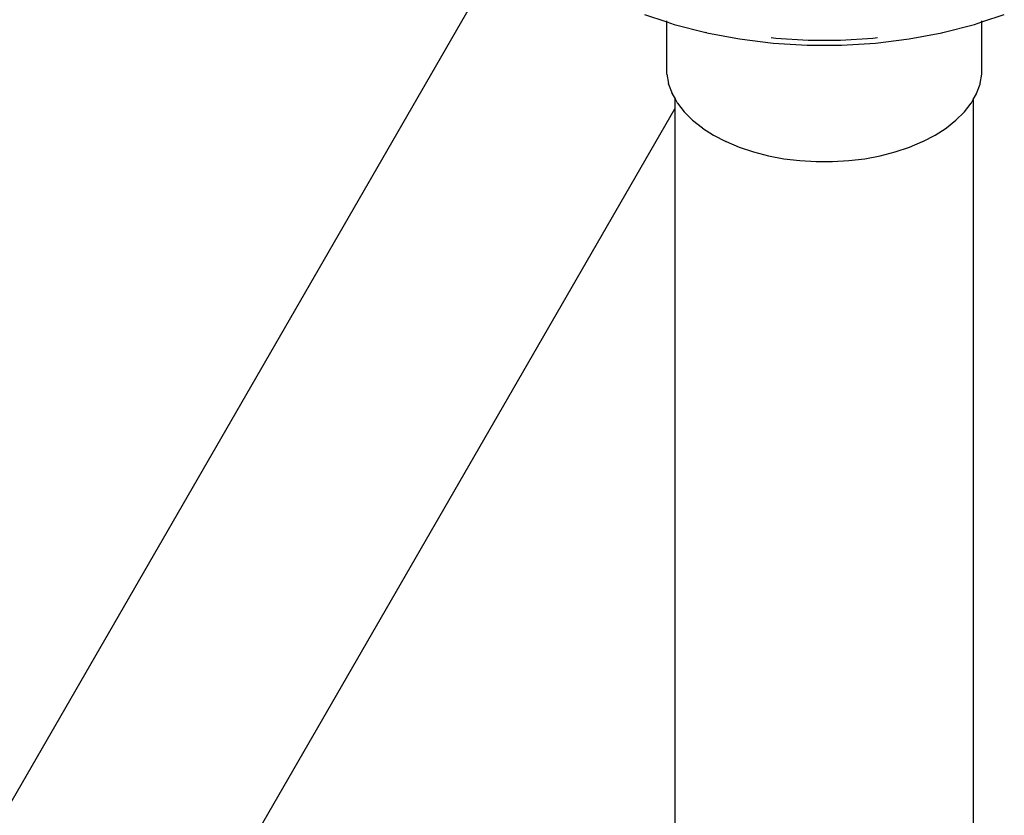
# Model space of a CAD drawing. Extents: x -19547 to -11561, y 2096 to 5601.
# Tile 105 of 168: x -13897 to -13868, y 3125 to 3149. Entities that reach past the tile are written whole.
import ezdxf

# ---------------------------------------------------------------- set-up
doc = ezdxf.new("R2010")
doc.units = 0
doc.header["$MEASUREMENT"] = 0
doc.layers.get('0').update_dxf_attribs({"linetype": 'CONTINUOUS'})
doc.layers.add('PIPING-PRODUCT-REGULAR', color=4, linetype='CONTINUOUS')
doc.layers.add('TANK-SLOPE', color=2, linetype='CONTINUOUS')

# ---------------------------------------------------------------- blocks, each defined once
blk = doc.blocks.new('8-10 TANKS')
for p, q in [((-108.045, 63.326), (-107.709, 63.214)), ((-102.962, 63.214), (-102.625, 63.326)), ((-107.709, 63.214), (-107.709, 63.229)), ((-107.709, 63.214), (-107.594, 63.176)), ((-107.709, 62.435), (-107.709, 63.214)), ((-107.594, 63.176), (-107.118, 63.053)), ((-103.552, 63.053), (-103.076, 63.176)), ((-103.076, 63.176), (-102.962, 63.214)), ((-102.962, 63.214), (-102.962, 63.229)), ((-102.962, 62.435), (-102.962, 63.214)), ((-107.103, 63.05), (-107.118, 63.053)), ((-107.103, 63.05), (-106.612, 62.957)), ((-104.058, 62.957), (-103.567, 63.05)), ((-103.567, 63.05), (-103.552, 63.053)), ((-106.612, 62.957), (-106.107, 62.895)), ((-106.135, 62.979), (-106.067, 62.971)), ((-106.107, 62.895), (-105.593, 62.864)), ((-106.067, 62.971), (-105.58, 62.941)), ((-105.593, 62.864), (-105.077, 62.864)), ((-105.58, 62.941), (-105.09, 62.941)), ((-105.09, 62.941), (-104.603, 62.971)), ((-105.077, 62.864), (-104.564, 62.895)), ((-104.603, 62.971), (-104.535, 62.979)), ((-104.564, 62.895), (-104.058, 62.957)), ((-107.708, 62.428), (-107.709, 62.435)), ((-107.708, 62.428), (-107.682, 62.285)), ((-102.988, 62.285), (-102.962, 62.428)), ((-102.962, 62.428), (-102.962, 62.435)), ((-107.68, 62.279), (-107.682, 62.285)), ((-107.68, 62.279), (-107.629, 62.138)), ((-103.042, 62.138), (-102.99, 62.279)), ((-102.99, 62.279), (-102.988, 62.285)), ((-107.626, 62.133), (-107.629, 62.138)), ((-107.626, 62.133), (-107.582, 62.054)), ((-103.088, 62.054), (-103.044, 62.133)), ((-103.044, 62.133), (-103.042, 62.138)), ((-107.582, 62.054), (-107.582, 62.065)), ((-107.582, 62.054), (-107.549, 61.996)), ((-107.582, 41.81), (-107.582, 62.054)), ((-107.546, 61.991), (-107.549, 61.996)), ((-107.546, 61.991), (-107.445, 61.86)), ((-103.225, 61.86), (-103.124, 61.991)), ((-103.124, 61.991), (-103.121, 61.996)), ((-103.121, 61.996), (-103.088, 62.054)), ((-103.088, 62.054), (-103.088, 62.065)), ((-103.088, 44.279), (-103.088, 62.054)), ((-107.441, 61.856), (-107.445, 61.86)), ((-107.441, 61.856), (-107.318, 61.732)), ((-103.353, 61.732), (-103.229, 61.856)), ((-103.229, 61.856), (-103.225, 61.86)), ((-107.318, 61.732), (-107.172, 61.617)), ((-103.498, 61.617), (-103.353, 61.732)), ((-107.168, 61.614), (-107.172, 61.617)), ((-107.168, 61.614), (-107.003, 61.508)), ((-103.668, 61.508), (-103.502, 61.614)), ((-103.502, 61.614), (-103.498, 61.617)), ((-107.003, 61.508), (-106.819, 61.412)), ((-106.815, 61.411), (-106.819, 61.412)), ((-106.815, 61.411), (-106.616, 61.327)), ((-104.054, 61.327), (-103.855, 61.411)), ((-103.855, 61.411), (-103.851, 61.412)), ((-103.851, 61.412), (-103.668, 61.508)), ((-106.616, 61.327), (-106.403, 61.256)), ((-106.403, 61.256), (-106.178, 61.198)), ((-104.492, 61.198), (-104.267, 61.256)), ((-104.267, 61.256), (-104.054, 61.327)), ((-106.178, 61.198), (-105.944, 61.154)), ((-105.944, 61.154), (-105.703, 61.125)), ((-105.703, 61.125), (-105.458, 61.11)), ((-105.458, 61.11), (-105.212, 61.11)), ((-105.212, 61.11), (-104.967, 61.125)), ((-104.967, 61.125), (-104.726, 61.154)), ((-104.726, 61.154), (-104.492, 61.198))]:
    blk.add_line(p, q)

msp = doc.modelspace()

# ---------------------------------------------------------------- linework, layer by layer
at = {"layer": 'PIPING-PRODUCT-REGULAR'}
for p, q in [((-13917.165, 3091.531, 0), (-13882.499, 3151.574, 0)), ((-13917.165, 3077.781, 0), (-13877.722, 3146.098, 0))]:
    msp.add_line(p, q, dxfattribs=at)

# ---------------------------------------------------------------- block references
at = {"layer": 'TANK-SLOPE', "xscale": 2, "yscale": 2, "zscale": 2}
msp.add_blockref('8-10 TANKS', (-13662.551, 3022.285), dxfattribs=at)

doc.saveas('drawing.dxf')
